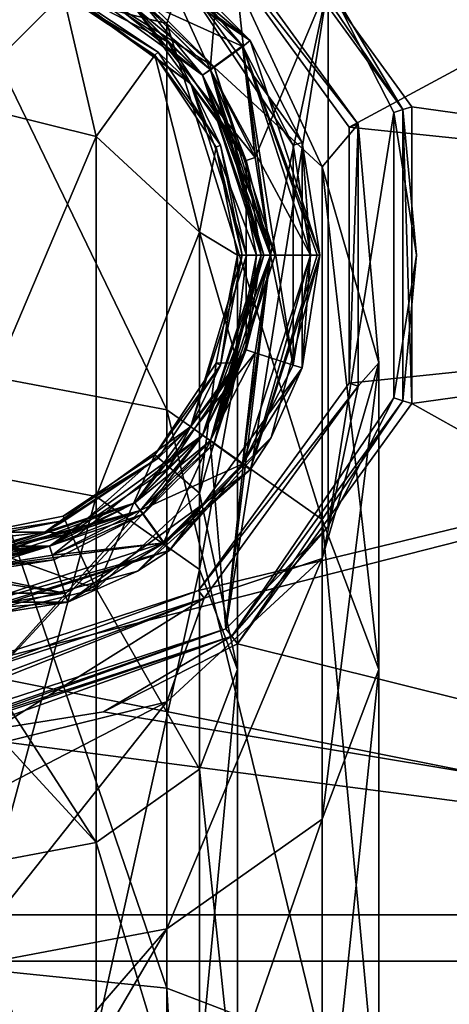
# Model space of a CAD drawing. Header units: millimetres. Extents: x -155 to 35, y -46 to 35.
# Tile 7 of 107: x -118.62 to -109.51, y -15.91 to 5. Entities that reach past the tile are written whole.
import ezdxf

# ---------------------------------------------------------------- set-up
doc = ezdxf.new("R2010")
doc.units = ezdxf.units.MM
doc.header["$LTSCALE"] = 65.185185
for name, color, linetype in [('100', 7, 'CONTINUOUS'), ('101', 7, 'CONTINUOUS'), ('104', 7, 'CONTINUOUS'), ('106', 7, 'CONTINUOUS'), ('108', 7, 'CONTINUOUS'), ('110', 7, 'CONTINUOUS'), ('119', 7, 'CONTINUOUS'), ('120', 7, 'CONTINUOUS'), ('121', 7, 'CONTINUOUS'), ('122', 7, 'CONTINUOUS'), ('123', 7, 'CONTINUOUS'), ('44', 7, 'CONTINUOUS'), ('46', 7, 'CONTINUOUS'), ('49', 7, 'CONTINUOUS'), ('50', 7, 'CONTINUOUS'), ('52', 7, 'CONTINUOUS'), ('54', 7, 'CONTINUOUS'), ('55', 7, 'CONTINUOUS'), ('56', 7, 'CONTINUOUS'), ('57', 7, 'CONTINUOUS'), ('58', 7, 'CONTINUOUS'), ('59', 7, 'CONTINUOUS'), ('60', 7, 'CONTINUOUS'), ('61', 7, 'CONTINUOUS'), ('79', 7, 'CONTINUOUS'), ('80', 7, 'CONTINUOUS'), ('81', 7, 'CONTINUOUS'), ('82', 7, 'CONTINUOUS'), ('83', 7, 'CONTINUOUS'), ('84', 7, 'CONTINUOUS'), ('86', 7, 'CONTINUOUS'), ('88', 7, 'CONTINUOUS'), ('89', 7, 'CONTINUOUS'), ('90', 7, 'CONTINUOUS'), ('91', 7, 'CONTINUOUS'), ('92', 7, 'CONTINUOUS'), ('98', 7, 'CONTINUOUS'), ('99', 7, 'CONTINUOUS')]:
    doc.layers.add(name, color=color, linetype=linetype)

msp = doc.modelspace()

# ---------------------------------------------------------------- linework, layer by layer
at = {"layer": '100', "linetype": 'CONTINUOUS'}
for points in [[(-113.5, 0, -0.2), (-114.741, -3.821, -0.2), (-113.441, 0, -0.059), (-113.5, 0, -0.2)], [(-114.741, -3.821, -0.2), (-113.3, 0), (-113.441, 0, -0.059), (-114.741, -3.821, -0.2)], [(-113.3, 0), (-114.741, -3.821, -0.2), (-114.576, -3.933), (-113.3, 0)], [(-114.741, -3.821, -0.2), (-117.991, -6.182, -0.2), (-116.059, -5.418), (-114.741, -3.821, -0.2)], [(-114.576, -3.933), (-114.741, -3.821, -0.2), (-116.059, -5.418), (-114.576, -3.933)], [(-116.059, -5.418), (-117.991, -6.182, -0.2), (-117.928, -6.371), (-116.059, -5.418)], [(-117.991, -6.182, -0.2), (-122.009, -6.182, -0.2), (-120, -6.7), (-117.991, -6.182, -0.2)], [(-117.928, -6.371), (-117.991, -6.182, -0.2), (-120, -6.7), (-117.928, -6.371)]]:
    msp.add_3dface(points, dxfattribs=at)
at = {"layer": '101', "linetype": 'CONTINUOUS'}
for points in [[(-114.003, 8.251, -2), (-110.489, 3.09, -2.2), (-114.122, 8.09, -2.2), (-114.003, 8.251, -2)], [(-114.003, 8.251, -2), (-110.299, 3.151, -2), (-110.489, 3.09, -2.2), (-114.003, 8.251, -2)], [(-110.299, 3.151, -2), (-110.299, -3.151, -2), (-110.489, 3.09, -2.2), (-110.299, 3.151, -2)], [(-110.299, -3.151, -2), (-110.489, -3.09, -2.2), (-110.489, 3.09, -2.2), (-110.299, -3.151, -2)], [(-114.003, -8.251, -2), (-114.122, -8.09, -2.2), (-110.489, -3.09, -2.2), (-114.003, -8.251, -2)], [(-110.299, -3.151, -2), (-114.003, -8.251, -2), (-110.489, -3.09, -2.2), (-110.299, -3.151, -2)], [(-116.845, -9.7, -2), (-120, -10.2, -2), (-114.122, -8.09, -2.2), (-116.845, -9.7, -2)], [(-114.122, -8.09, -2.2), (-120, -10.2, -2), (-120, -10.059, -2.059), (-114.122, -8.09, -2.2)], [(-120, -10, -2.2), (-114.122, -8.09, -2.2), (-120, -10.059, -2.059), (-120, -10, -2.2)], [(-114.003, -8.251, -2), (-116.845, -9.7, -2), (-114.122, -8.09, -2.2), (-114.003, -8.251, -2)]]:
    msp.add_3dface(points, dxfattribs=at)
at = {"layer": '104', "linetype": 'CONTINUOUS'}
for points in [[(-115.568, 6.112, -4.25), (-113.894, 4.441, -4.25), (-115.445, 6.27, -4.05), (-115.568, 6.112, -4.25)], [(-113.894, 4.441, -4.25), (-112.82, 2.335, -4.25), (-115.445, 6.27, -4.05), (-113.894, 4.441, -4.25)], [(-112.82, 2.335, -4.25), (-112.629, 2.395, -4.05), (-115.445, 6.27, -4.05), (-112.82, 2.335, -4.25)], [(-112.82, 2.335, -4.25), (-112.45, 0, -4.25), (-112.629, 2.395, -4.05), (-112.82, 2.335, -4.25)], [(-112.45, 0, -4.25), (-112.629, -2.395, -4.05), (-112.629, 2.395, -4.05), (-112.45, 0, -4.25)], [(-112.45, 0, -4.25), (-112.82, -2.335, -4.25), (-112.629, -2.395, -4.05), (-112.45, 0, -4.25)], [(-113.894, -4.441, -4.25), (-115.445, -6.27, -4.05), (-112.629, -2.395, -4.05), (-113.894, -4.441, -4.25)], [(-112.82, -2.335, -4.25), (-113.894, -4.441, -4.25), (-112.629, -2.395, -4.05), (-112.82, -2.335, -4.25)], [(-113.894, -4.441, -4.25), (-115.568, -6.112, -4.25), (-115.445, -6.27, -4.05), (-113.894, -4.441, -4.25)], [(-115.568, -6.112, -4.25), (-120, -7.55, -4.25), (-115.445, -6.27, -4.05), (-115.568, -6.112, -4.25)], [(-115.445, -6.27, -4.05), (-120, -7.55, -4.25), (-120, -7.691, -4.191), (-115.445, -6.27, -4.05)], [(-120, -7.75, -4.05), (-115.445, -6.27, -4.05), (-120, -7.691, -4.191), (-120, -7.75, -4.05)]]:
    msp.add_3dface(points, dxfattribs=at)
at = {"layer": '106', "linetype": 'CONTINUOUS'}
for points in [[(-114.582, 3.941, -4.25), (-116.067, 5.424, -4.25), (-116.179, 5.259, -4.45), (-114.582, 3.941, -4.25)], [(-114.582, 3.941, -4.25), (-116.179, 5.259, -4.45), (-113.818, 2.009, -4.45), (-114.582, 3.941, -4.25)], [(-113.629, 2.072, -4.25), (-114.582, 3.941, -4.25), (-113.818, 2.009, -4.45), (-113.629, 2.072, -4.25)], [(-113.3, 0, -4.25), (-113.629, 2.072, -4.25), (-113.818, 2.009, -4.45), (-113.3, 0, -4.25)], [(-113.3, 0, -4.25), (-113.818, 2.009, -4.45), (-113.818, -2.009, -4.45), (-113.3, 0, -4.25)], [(-113.629, -2.072, -4.25), (-113.3, 0, -4.25), (-113.818, -2.009, -4.45), (-113.629, -2.072, -4.25)], [(-113.629, -2.072, -4.25), (-113.818, -2.009, -4.45), (-116.179, -5.259, -4.45), (-113.629, -2.072, -4.25)], [(-114.582, -3.941, -4.25), (-113.629, -2.072, -4.25), (-116.179, -5.259, -4.45), (-114.582, -3.941, -4.25)], [(-116.067, -5.424, -4.25), (-114.582, -3.941, -4.25), (-116.179, -5.259, -4.45), (-116.067, -5.424, -4.25)], [(-120, -6.5, -4.45), (-116.067, -5.424, -4.25), (-116.179, -5.259, -4.45), (-120, -6.5, -4.45)], [(-116.067, -5.424, -4.25), (-120, -6.5, -4.45), (-120, -6.559, -4.309), (-116.067, -5.424, -4.25)], [(-120, -6.7, -4.25), (-116.067, -5.424, -4.25), (-120, -6.559, -4.309), (-120, -6.7, -4.25)]]:
    msp.add_3dface(points, dxfattribs=at)
at = {"layer": '108', "linetype": 'CONTINUOUS'}
for points in [[(-116.067, 5.424, -6), (-114.582, 3.941, -6), (-116.179, 5.259, -5.8), (-116.067, 5.424, -6)], [(-114.582, 3.941, -6), (-113.629, 2.072, -6), (-116.179, 5.259, -5.8), (-114.582, 3.941, -6)], [(-113.629, 2.072, -6), (-113.818, 2.009, -5.8), (-116.179, 5.259, -5.8), (-113.629, 2.072, -6)], [(-113.629, 2.072, -6), (-113.3, 0, -6), (-113.818, 2.009, -5.8), (-113.629, 2.072, -6)], [(-113.3, 0, -6), (-113.818, -2.009, -5.8), (-113.818, 2.009, -5.8), (-113.3, 0, -6)], [(-113.3, 0, -6), (-113.629, -2.072, -6), (-113.818, -2.009, -5.8), (-113.3, 0, -6)], [(-114.582, -3.941, -6), (-116.179, -5.259, -5.8), (-113.818, -2.009, -5.8), (-114.582, -3.941, -6)], [(-113.629, -2.072, -6), (-114.582, -3.941, -6), (-113.818, -2.009, -5.8), (-113.629, -2.072, -6)], [(-114.582, -3.941, -6), (-116.067, -5.424, -6), (-116.179, -5.259, -5.8), (-114.582, -3.941, -6)], [(-116.067, -5.424, -6), (-120, -6.7, -6), (-116.179, -5.259, -5.8), (-116.067, -5.424, -6)], [(-116.179, -5.259, -5.8), (-120, -6.7, -6), (-120, -6.559, -5.941), (-116.179, -5.259, -5.8)], [(-120, -6.5, -5.8), (-116.179, -5.259, -5.8), (-120, -6.559, -5.941), (-120, -6.5, -5.8)]]:
    msp.add_3dface(points, dxfattribs=at)
at = {"layer": '110', "linetype": 'CONTINUOUS'}
for points in [[(-112.074, 5.764, -6), (-114.122, 8.09, -5.8), (-110.489, 3.09, -5.8), (-112.074, 5.764, -6)], [(-110.68, 3.031, -6), (-112.074, 5.764, -6), (-110.489, 3.09, -5.8), (-110.68, 3.031, -6)], [(-110.2, 0, -6), (-110.68, 3.031, -6), (-110.489, 3.09, -5.8), (-110.2, 0, -6)], [(-110.2, 0, -6), (-110.489, 3.09, -5.8), (-110.489, -3.09, -5.8), (-110.2, 0, -6)], [(-110.68, -3.031, -6), (-110.2, 0, -6), (-110.489, -3.09, -5.8), (-110.68, -3.031, -6)], [(-112.074, -5.764, -6), (-110.68, -3.031, -6), (-114.122, -8.09, -5.8), (-112.074, -5.764, -6)], [(-110.68, -3.031, -6), (-110.489, -3.09, -5.8), (-114.122, -8.09, -5.8), (-110.68, -3.031, -6)], [(-114.246, -7.933, -6), (-112.074, -5.764, -6), (-114.122, -8.09, -5.8), (-114.246, -7.933, -6)], [(-120, -10, -5.8), (-114.246, -7.933, -6), (-114.122, -8.09, -5.8), (-120, -10, -5.8)], [(-114.246, -7.933, -6), (-120, -10, -5.8), (-120, -9.941, -5.941), (-114.246, -7.933, -6)], [(-120, -9.8, -6), (-114.246, -7.933, -6), (-120, -9.941, -5.941), (-120, -9.8, -6)]]:
    msp.add_3dface(points, dxfattribs=at)
at = {"layer": '119', "linetype": 'CONTINUOUS'}
for points in [[(-114.741, 3.821, -1.55), (-117.991, 6.182, -1.55), (-116.059, 5.418, -1.75), (-114.741, 3.821, -1.55)], [(-114.741, 3.821, -1.55), (-116.059, 5.418, -1.75), (-114.576, 3.933, -1.75), (-114.741, 3.821, -1.55)], [(-113.3, 0, -1.75), (-114.741, 3.821, -1.55), (-114.576, 3.933, -1.75), (-113.3, 0, -1.75)], [(-113.5, 0, -1.55), (-114.741, 3.821, -1.55), (-113.441, 0, -1.691), (-113.5, 0, -1.55)], [(-114.741, 3.821, -1.55), (-113.3, 0, -1.75), (-113.441, 0, -1.691), (-114.741, 3.821, -1.55)]]:
    msp.add_3dface(points, dxfattribs=at)
at = {"layer": '120', "linetype": 'CONTINUOUS'}
for points in [[(-114.741, -3.821, -1.55), (-113.5, 0, -1.55), (-114.576, -3.933, -1.75), (-114.741, -3.821, -1.55)], [(-114.576, -3.933, -1.75), (-113.5, 0, -1.55), (-113.441, 0, -1.691), (-114.576, -3.933, -1.75)], [(-113.3, 0, -1.75), (-114.576, -3.933, -1.75), (-113.441, 0, -1.691), (-113.3, 0, -1.75)], [(-117.991, -6.182, -1.55), (-114.741, -3.821, -1.55), (-117.928, -6.371, -1.75), (-117.991, -6.182, -1.55)], [(-114.741, -3.821, -1.55), (-116.059, -5.418, -1.75), (-117.928, -6.371, -1.75), (-114.741, -3.821, -1.55)], [(-114.741, -3.821, -1.55), (-114.576, -3.933, -1.75), (-116.059, -5.418, -1.75), (-114.741, -3.821, -1.55)], [(-122.009, -6.182, -1.55), (-117.991, -6.182, -1.55), (-120, -6.7, -1.75), (-122.009, -6.182, -1.55)], [(-117.991, -6.182, -1.55), (-117.928, -6.371, -1.75), (-120, -6.7, -1.75), (-117.991, -6.182, -1.55)]]:
    msp.add_3dface(points, dxfattribs=at)
at = {"layer": '121', "linetype": 'CONTINUOUS'}
for points in [[(-117.605, 7.371, -1.95), (-113.73, 4.555, -1.95), (-117.665, 7.18, -1.75), (-117.605, 7.371, -1.95)], [(-113.73, 4.555, -1.95), (-115.559, 6.106, -1.75), (-117.665, 7.18, -1.75), (-113.73, 4.555, -1.95)], [(-113.73, 4.555, -1.95), (-113.888, 4.432, -1.75), (-115.559, 6.106, -1.75), (-113.73, 4.555, -1.95)], [(-113.73, 4.555, -1.95), (-112.25, 0, -1.95), (-113.888, 4.432, -1.75), (-113.73, 4.555, -1.95)], [(-113.888, 4.432, -1.75), (-112.25, 0, -1.95), (-112.309, 0, -1.809), (-113.888, 4.432, -1.75)], [(-112.45, 0, -1.75), (-113.888, 4.432, -1.75), (-112.309, 0, -1.809), (-112.45, 0, -1.75)]]:
    msp.add_3dface(points, dxfattribs=at)
at = {"layer": '122', "linetype": 'CONTINUOUS'}
for points in [[(-113.73, -4.555, -1.95), (-113.888, -4.432, -1.75), (-112.45, 0, -1.75), (-113.73, -4.555, -1.95)], [(-112.25, 0, -1.95), (-113.73, -4.555, -1.95), (-112.309, 0, -1.809), (-112.25, 0, -1.95)], [(-113.73, -4.555, -1.95), (-112.45, 0, -1.75), (-112.309, 0, -1.809), (-113.73, -4.555, -1.95)], [(-113.73, -4.555, -1.95), (-117.605, -7.371, -1.95), (-115.559, -6.106, -1.75), (-113.73, -4.555, -1.95)], [(-113.73, -4.555, -1.95), (-115.559, -6.106, -1.75), (-113.888, -4.432, -1.75), (-113.73, -4.555, -1.95)], [(-117.605, -7.371, -1.95), (-117.665, -7.18, -1.75), (-115.559, -6.106, -1.75), (-117.605, -7.371, -1.95)], [(-117.605, -7.371, -1.95), (-120, -7.55, -1.75), (-117.665, -7.18, -1.75), (-117.605, -7.371, -1.95)], [(-117.605, -7.371, -1.95), (-122.395, -7.371, -1.95), (-120, -7.55, -1.75), (-117.605, -7.371, -1.95)]]:
    msp.add_3dface(points, dxfattribs=at)
at = {"layer": '123', "linetype": 'CONTINUOUS'}
for points in [[(-114.499, 3.997), (-116.003, 5.501), (-116.059, 5.418), (-114.499, 3.997)], [(-114.499, 3.997), (-116.059, 5.418), (-114.576, 3.933), (-114.499, 3.997)], [(-114.499, 3.997), (-114.576, 3.933), (-113.3, 0), (-114.499, 3.997)], [(-113.2, 0), (-114.499, 3.997), (-113.3, 0), (-113.2, 0)], [(-114.499, -3.997), (-113.2, 0), (-114.576, -3.933), (-114.499, -3.997)], [(-113.2, 0), (-113.3, 0), (-114.576, -3.933), (-113.2, 0)], [(-114.499, -3.997), (-114.576, -3.933), (-116.059, -5.418), (-114.499, -3.997)], [(-116.003, -5.501), (-114.499, -3.997), (-116.059, -5.418), (-116.003, -5.501)], [(-116.003, -5.501), (-116.059, -5.418), (-117.928, -6.371), (-116.003, -5.501)], [(-117.899, -6.467), (-116.003, -5.501), (-117.928, -6.371), (-117.899, -6.467)], [(-117.899, -6.467), (-117.928, -6.371), (-120, -6.7), (-117.899, -6.467)], [(-120, -6.8), (-117.899, -6.467), (-120, -6.7), (-120, -6.8)]]:
    msp.add_3dface(points, dxfattribs=at)
at = {"layer": '44', "color": 7, "linetype": 'CONTINUOUS', "true_color": 0xe0f2ff}
for points in [[(-114.71, 7.281, 115), (-111.44, 2.781, 115), (-114.71, 7.281, 0.2), (-114.71, 7.281, 115)], [(-114.71, 7.281, 0.2), (-111.44, 2.781, 115), (-111.44, 2.781, 0.2), (-114.71, 7.281, 0.2)], [(-111.44, 2.781, 0.2), (-111.44, -2.781, 115), (-111.441, -2.782, 0.2), (-111.44, 2.781, 0.2)], [(-111.44, 2.781, 115), (-111.44, -2.781, 115), (-111.44, 2.781, 0.2), (-111.44, 2.781, 115)], [(-111.441, -2.782, 0.2), (-114.71, -7.281, 115), (-114.711, -7.282, 0.2), (-111.441, -2.782, 0.2)], [(-111.44, -2.781, 115), (-114.71, -7.281, 115), (-111.441, -2.782, 0.2), (-111.44, -2.781, 115)], [(-114.71, -7.281, 115), (-120, -9, 115), (-114.711, -7.282, 0.2), (-114.71, -7.281, 115)], [(-120, -9, 6.85), (-120, -9, 0.2), (-114.711, -7.282, 0.2), (-120, -9, 6.85)], [(-120, -9, 6.85), (-114.711, -7.282, 0.2), (-119.187, -8.963, 7.187), (-120, -9, 6.85)], [(-114.711, -7.282, 0.2), (-120, -9, 115), (-118.85, -8.926, 8), (-114.711, -7.282, 0.2)], [(-119.187, -8.963, 7.187), (-114.711, -7.282, 0.2), (-118.85, -8.926, 8), (-119.187, -8.963, 7.187)]]:
    msp.add_3dface(points, dxfattribs=at)
at = {"layer": '46', "color": 7, "linetype": 'CONTINUOUS', "true_color": 0xe0f2ff}
for points in [[(-114.71, 7.281, 115), (-120, 9, 115), (-115.5, 4.917, 129.463), (-114.71, 7.281, 115)], [(-120, 9, 115), (-120, 6.031, 129.925), (-115.5, 4.917, 129.463), (-120, 9, 115)], [(-112.206, 1.874, 128.203), (-114.71, 7.281, 115), (-115.5, 4.917, 129.463), (-112.206, 1.874, 128.203)], [(-111.44, 2.781, 115), (-114.71, 7.281, 115), (-112.206, 1.874, 128.203), (-111.44, 2.781, 115)], [(-120, 6.031, 129.925), (-120, -2.434, 142.588), (-115.5, -3.286, 141.735), (-120, 6.031, 129.925)], [(-115.5, 4.917, 129.463), (-120, 6.031, 129.925), (-115.5, -3.286, 141.735), (-115.5, 4.917, 129.463)], [(-112.206, 1.874, 128.203), (-115.5, 4.917, 129.463), (-112.206, -5.614, 139.405), (-112.206, 1.874, 128.203)], [(-112.206, -5.614, 139.405), (-115.5, 4.917, 129.463), (-115.5, -3.286, 141.735), (-112.206, -5.614, 139.405)], [(-111, -2.284, 126.481), (-111.44, 2.781, 115), (-112.206, 1.874, 128.203), (-111, -2.284, 126.481)], [(-111.44, -2.781, 115), (-111.44, 2.781, 115), (-111, -2.284, 126.481), (-111.44, -2.781, 115)], [(-111, -2.284, 126.481), (-112.206, 1.874, 128.203), (-111, -8.795, 136.222), (-111, -2.284, 126.481)], [(-111, -8.795, 136.222), (-112.206, 1.874, 128.203), (-112.206, -5.614, 139.405), (-111, -8.795, 136.222)], [(-112.206, -6.441, 124.758), (-111.44, -2.781, 115), (-111, -2.284, 126.481), (-112.206, -6.441, 124.758)], [(-112.206, -6.441, 124.758), (-111, -2.284, 126.481), (-112.206, -11.976, 133.038), (-112.206, -6.441, 124.758)], [(-112.206, -11.976, 133.038), (-111, -2.284, 126.481), (-111, -8.795, 136.222), (-112.206, -11.976, 133.038)], [(-120, -2.434, 142.588), (-120, -15.104, 151.043), (-115.5, -15.564, 149.929), (-120, -2.434, 142.588)], [(-115.5, -3.286, 141.735), (-120, -2.434, 142.588), (-115.5, -15.564, 149.929), (-115.5, -3.286, 141.735)], [(-114.71, -7.281, 115), (-111.44, -2.781, 115), (-112.206, -6.441, 124.758), (-114.71, -7.281, 115)], [(-112.206, -5.614, 139.405), (-115.5, -3.286, 141.735), (-112.206, -16.822, 146.884), (-112.206, -5.614, 139.405)], [(-112.206, -16.822, 146.884), (-115.5, -3.286, 141.735), (-115.5, -15.564, 149.929), (-112.206, -16.822, 146.884)], [(-111, -8.795, 136.222), (-112.206, -5.614, 139.405), (-111, -18.541, 142.725), (-111, -8.795, 136.222)], [(-111, -18.541, 142.725), (-112.206, -5.614, 139.405), (-112.206, -16.822, 146.884), (-111, -18.541, 142.725)], [(-115.5, -9.485, 123.498), (-114.71, -7.281, 115), (-112.206, -6.441, 124.758), (-115.5, -9.485, 123.498)], [(-115.5, -9.485, 123.498), (-112.206, -6.441, 124.758), (-115.5, -14.304, 130.708), (-115.5, -9.485, 123.498)], [(-115.5, -14.304, 130.708), (-112.206, -6.441, 124.758), (-112.206, -11.976, 133.038), (-115.5, -14.304, 130.708)], [(-120, -9, 115), (-114.71, -7.281, 115), (-120, -10.599, 123.036), (-120, -9, 115)], [(-120, -10.599, 123.036), (-114.71, -7.281, 115), (-115.5, -9.485, 123.498), (-120, -10.599, 123.036)], [(-112.206, -11.976, 133.038), (-111, -8.795, 136.222), (-112.206, -20.26, 138.567), (-112.206, -11.976, 133.038)], [(-112.206, -20.26, 138.567), (-111, -8.795, 136.222), (-111, -18.541, 142.725), (-112.206, -20.26, 138.567)], [(-120, -11.813, 125.5), (-120, -10.599, 123.036), (-115.5, -9.485, 123.498), (-120, -11.813, 125.5)], [(-120, -15.157, 129.855), (-120, -11.813, 125.5), (-115.5, -9.485, 123.498), (-120, -15.157, 129.855)], [(-120, -15.157, 129.855), (-115.5, -9.485, 123.498), (-115.5, -14.304, 130.708), (-120, -15.157, 129.855)], [(-115.5, -14.304, 130.708), (-112.206, -11.976, 133.038), (-115.5, -21.518, 135.522), (-115.5, -14.304, 130.708)], [(-115.5, -21.518, 135.522), (-112.206, -11.976, 133.038), (-112.206, -20.26, 138.567), (-115.5, -21.518, 135.522)], [(-120, -19.5, 133.187), (-120, -15.157, 129.855), (-115.5, -14.304, 130.708), (-120, -19.5, 133.187)], [(-120, -21.979, 134.408), (-120, -19.5, 133.187), (-115.5, -14.304, 130.708), (-120, -21.979, 134.408)], [(-120, -21.979, 134.408), (-115.5, -14.304, 130.708), (-115.5, -21.518, 135.522), (-120, -21.979, 134.408)], [(-120, -15.104, 151.043), (-120, -30, 154), (-114.71, -30, 152.281), (-120, -15.104, 151.043)], [(-115.5, -15.564, 149.929), (-120, -15.104, 151.043), (-114.71, -30, 152.281), (-115.5, -15.564, 149.929)], [(-112.206, -16.822, 146.884), (-115.5, -15.564, 149.929), (-114.71, -30, 152.281), (-112.206, -16.822, 146.884)]]:
    msp.add_3dface(points, dxfattribs=at)
at = {"layer": '49', "color": 7, "linetype": 'CONTINUOUS', "true_color": 0xe0f2ff}
for points in [[(-114.71, 7.281, 0.2), (-111.44, 2.781, 0.2), (-114.828, 7.119), (-114.71, 7.281, 0.2)], [(-114.828, 7.119), (-111.44, 2.781, 0.2), (-111.631, 2.719), (-114.828, 7.119)], [(-111.44, 2.781, 0.2), (-111.441, -2.782, 0.2), (-111.631, -2.719), (-111.44, 2.781, 0.2)], [(-111.631, 2.719), (-111.44, 2.781, 0.2), (-111.631, -2.719), (-111.631, 2.719)], [(-111.631, -2.719), (-111.441, -2.782, 0.2), (-114.828, -7.119), (-111.631, -2.719)], [(-111.441, -2.782, 0.2), (-114.711, -7.282, 0.2), (-114.828, -7.119), (-111.441, -2.782, 0.2)], [(-114.711, -7.282, 0.2), (-120, -9, 0.2), (-114.828, -7.119), (-114.711, -7.282, 0.2)], [(-120, -9, 0.2), (-120, -8.8), (-114.828, -7.119), (-120, -9, 0.2)]]:
    msp.add_3dface(points, dxfattribs=at)
at = {"layer": '50', "color": 7, "linetype": 'CONTINUOUS', "true_color": 0xe0f2ff}
for points in [[(-117.704, 5.543, 87), (-115.757, 4.243, 87), (-117.704, 5.543, 115), (-117.704, 5.543, 87)], [(-117.704, 5.543, 115), (-115.757, 4.243, 87), (-115.757, 4.243, 115), (-117.704, 5.543, 115)], [(-115.757, 4.243, 87), (-114.457, 2.296, 87), (-115.757, 4.243, 115), (-115.757, 4.243, 87)], [(-115.757, 4.243, 115), (-114.457, 2.296, 87), (-114.457, 2.296, 115), (-115.757, 4.243, 115)], [(-114.457, 2.296, 87), (-114, 0, 87), (-114.457, 2.296, 115), (-114.457, 2.296, 87)], [(-114.457, 2.296, 115), (-114, 0, 87), (-114, 0, 115), (-114.457, 2.296, 115)], [(-114, 0, 87), (-114.457, -2.296, 87), (-114, 0, 115), (-114, 0, 87)], [(-114, 0, 115), (-114.457, -2.296, 87), (-114.457, -2.296, 115), (-114, 0, 115)], [(-114.457, -2.296, 87), (-115.757, -4.243, 87), (-114.457, -2.296, 115), (-114.457, -2.296, 87)], [(-114.457, -2.296, 115), (-115.757, -4.243, 87), (-115.757, -4.243, 115), (-114.457, -2.296, 115)], [(-115.757, -4.243, 87), (-117.704, -5.543, 87), (-115.757, -4.243, 115), (-115.757, -4.243, 87)], [(-115.757, -4.243, 115), (-117.704, -5.543, 87), (-117.704, -5.543, 115), (-115.757, -4.243, 115)], [(-117.704, -5.543, 87), (-120, -6, 87), (-117.704, -5.543, 115), (-117.704, -5.543, 87)], [(-117.704, -5.543, 115), (-120, -6, 87), (-120, -6, 115), (-117.704, -5.543, 115)]]:
    msp.add_3dface(points, dxfattribs=at)
at = {"layer": '52', "color": 7, "linetype": 'CONTINUOUS', "true_color": 0xe0f2ff}
for points in [[(-120, 6, 115), (-117.704, 5.543, 115), (-120, 3.26, 128.777), (-120, 6, 115)], [(-120, 3.26, 128.777), (-117.704, 5.543, 115), (-117, 2.517, 128.469), (-120, 3.26, 128.777)], [(-117.704, 5.543, 115), (-115.757, 4.243, 115), (-117, 2.517, 128.469), (-117.704, 5.543, 115)], [(-117, 2.517, 128.469), (-115.757, 4.243, 115), (-114.804, 0.488, 127.629), (-117, 2.517, 128.469)], [(-115.757, 4.243, 115), (-114.457, 2.296, 115), (-114.804, 0.488, 127.629), (-115.757, 4.243, 115)], [(-120, 3.26, 128.777), (-117, 2.517, 128.469), (-120, -4.554, 140.466), (-120, 3.26, 128.777)], [(-120, -4.554, 140.466), (-117, 2.517, 128.469), (-117, -5.122, 139.897), (-120, -4.554, 140.466)], [(-117, 2.517, 128.469), (-114.804, 0.488, 127.629), (-117, -5.122, 139.897), (-117, 2.517, 128.469)], [(-114.457, 2.296, 115), (-114, 0, 115), (-114.804, 0.488, 127.629), (-114.457, 2.296, 115)], [(-117, -5.122, 139.897), (-114.804, 0.488, 127.629), (-114.804, -6.675, 138.344), (-117, -5.122, 139.897)], [(-114.804, 0.488, 127.629), (-114, 0, 115), (-114, -2.284, 126.481), (-114.804, 0.488, 127.629)], [(-114.804, 0.488, 127.629), (-114, -2.284, 126.481), (-114.804, -6.675, 138.344), (-114.804, 0.488, 127.629)], [(-114, 0, 115), (-114.457, -2.296, 115), (-114, -2.284, 126.481), (-114, 0, 115)], [(-114.457, -2.296, 115), (-115.757, -4.243, 115), (-114.804, -5.055, 125.332), (-114.457, -2.296, 115)], [(-114, -2.284, 126.481), (-114.457, -2.296, 115), (-114.804, -5.055, 125.332), (-114, -2.284, 126.481)], [(-114, -2.284, 126.481), (-114.804, -5.055, 125.332), (-114, -8.795, 136.222), (-114, -2.284, 126.481)], [(-114.804, -6.675, 138.344), (-114, -2.284, 126.481), (-114, -8.795, 136.222), (-114.804, -6.675, 138.344)], [(-115.757, -4.243, 115), (-117.704, -5.543, 115), (-117, -7.084, 124.492), (-115.757, -4.243, 115)], [(-114.804, -5.055, 125.332), (-115.757, -4.243, 115), (-117, -7.084, 124.492), (-114.804, -5.055, 125.332)], [(-120, -4.554, 140.466), (-117, -5.122, 139.897), (-120, -16.25, 148.27), (-120, -4.554, 140.466)], [(-120, -16.25, 148.27), (-117, -5.122, 139.897), (-117, -16.557, 147.528), (-120, -16.25, 148.27)], [(-114.804, -5.055, 125.332), (-117, -7.084, 124.492), (-114.804, -10.916, 134.099), (-114.804, -5.055, 125.332)], [(-117, -5.122, 139.897), (-114.804, -6.675, 138.344), (-117, -16.557, 147.528), (-117, -5.122, 139.897)], [(-114, -8.795, 136.222), (-114.804, -5.055, 125.332), (-114.804, -10.916, 134.099), (-114, -8.795, 136.222)], [(-117.704, -5.543, 115), (-120, -6, 115), (-117, -7.084, 124.492), (-117.704, -5.543, 115)], [(-117, -7.084, 124.492), (-120, -6, 115), (-120, -7.827, 124.184), (-117, -7.084, 124.492)], [(-117, -16.557, 147.528), (-114.804, -6.675, 138.344), (-114.804, -17.395, 145.498), (-117, -16.557, 147.528)], [(-114.804, -6.675, 138.344), (-114, -8.795, 136.222), (-114.804, -17.395, 145.498), (-114.804, -6.675, 138.344)], [(-117, -7.084, 124.492), (-120, -7.827, 124.184), (-117, -12.468, 132.546), (-117, -7.084, 124.492)], [(-114.804, -10.916, 134.099), (-117, -7.084, 124.492), (-117, -12.468, 132.546), (-114.804, -10.916, 134.099)], [(-117, -12.468, 132.546), (-120, -7.827, 124.184), (-120, -9.215, 127), (-117, -12.468, 132.546)], [(-114, -8.795, 136.222), (-114.804, -10.916, 134.099), (-114, -18.541, 142.725), (-114, -8.795, 136.222)], [(-114.804, -17.395, 145.498), (-114, -8.795, 136.222), (-114, -18.541, 142.725), (-114.804, -17.395, 145.498)], [(-120, -13.036, 131.977), (-117, -12.468, 132.546), (-120, -9.215, 127), (-120, -13.036, 131.977)], [(-114.804, -10.916, 134.099), (-117, -12.468, 132.546), (-114.804, -19.687, 139.953), (-114.804, -10.916, 134.099)], [(-114, -18.541, 142.725), (-114.804, -10.916, 134.099), (-114.804, -19.687, 139.953), (-114, -18.541, 142.725)], [(-117, -12.468, 132.546), (-120, -13.036, 131.977), (-117, -20.526, 137.923), (-117, -12.468, 132.546)], [(-114.804, -19.687, 139.953), (-117, -12.468, 132.546), (-117, -20.526, 137.923), (-114.804, -19.687, 139.953)], [(-117, -20.526, 137.923), (-120, -13.036, 131.977), (-120, -18, 135.785), (-117, -20.526, 137.923)]]:
    msp.add_3dface(points, dxfattribs=at)
at = {"layer": '54', "color": 7, "linetype": 'CONTINUOUS', "true_color": 0xe0f2ff}
for points in [[(-115.687, 4.313, 87), (-117.704, 5.543, 87), (-117.666, 5.636, 87), (-115.687, 4.313, 87)], [(-115.757, 4.243, 87), (-117.704, 5.543, 87), (-115.687, 4.313, 87), (-115.757, 4.243, 87)], [(-114.364, 2.334, 87), (-115.757, 4.243, 87), (-115.687, 4.313, 87), (-114.364, 2.334, 87)], [(-114.457, 2.296, 87), (-115.757, 4.243, 87), (-114.364, 2.334, 87), (-114.457, 2.296, 87)], [(-113.9, 0, 87), (-114.457, 2.296, 87), (-114.364, 2.334, 87), (-113.9, 0, 87)], [(-114, 0, 87), (-114.457, 2.296, 87), (-113.9, 0, 87), (-114, 0, 87)], [(-114.457, -2.296, 87), (-114, 0, 87), (-114.364, -2.334, 87), (-114.457, -2.296, 87)], [(-114, 0, 87), (-113.9, 0, 87), (-114.364, -2.334, 87), (-114, 0, 87)], [(-115.757, -4.243, 87), (-114.457, -2.296, 87), (-114.364, -2.334, 87), (-115.757, -4.243, 87)], [(-115.687, -4.313, 87), (-115.757, -4.243, 87), (-114.364, -2.334, 87), (-115.687, -4.313, 87)], [(-117.704, -5.543, 87), (-115.757, -4.243, 87), (-115.687, -4.313, 87), (-117.704, -5.543, 87)], [(-117.666, -5.636, 87), (-117.704, -5.543, 87), (-115.687, -4.313, 87), (-117.666, -5.636, 87)], [(-120, -6, 87), (-117.704, -5.543, 87), (-117.666, -5.636, 87), (-120, -6, 87)], [(-120, -6.1, 87), (-120, -6, 87), (-117.666, -5.636, 87), (-120, -6.1, 87)]]:
    msp.add_3dface(points, dxfattribs=at)
at = {"layer": '55', "color": 7, "linetype": 'CONTINUOUS', "true_color": 0xe0f2ff}
for points in [[(-114.364, -2.334, 87), (-113.9, 0, 87), (-114.364, -2.334, 12.3), (-114.364, -2.334, 87)], [(-113.9, 0, 87), (-113.9, 0, 12.3), (-114.364, -2.334, 12.3), (-113.9, 0, 87)], [(-115.687, -4.313, 87), (-114.364, -2.334, 87), (-115.687, -4.313, 12.3), (-115.687, -4.313, 87)], [(-115.687, -4.313, 12.3), (-114.364, -2.334, 87), (-114.364, -2.334, 12.3), (-115.687, -4.313, 12.3)], [(-117.666, -5.636, 87), (-115.687, -4.313, 87), (-117.666, -5.636, 12.3), (-117.666, -5.636, 87)], [(-117.666, -5.636, 12.3), (-115.687, -4.313, 87), (-115.687, -4.313, 12.3), (-117.666, -5.636, 12.3)], [(-120, -6.1, 87), (-117.666, -5.636, 87), (-120, -6.1, 12.3), (-120, -6.1, 87)], [(-120, -6.1, 12.3), (-117.666, -5.636, 87), (-117.666, -5.636, 12.3), (-120, -6.1, 12.3)]]:
    msp.add_3dface(points, dxfattribs=at)
at = {"layer": '56', "color": 7, "linetype": 'CONTINUOUS', "true_color": 0xe0f2ff}
for points in [[(-115.687, 4.313, 87), (-117.666, 5.636, 87), (-115.687, 4.313, 12.3), (-115.687, 4.313, 87)], [(-115.687, 4.313, 12.3), (-117.666, 5.636, 87), (-117.666, 5.636, 12.3), (-115.687, 4.313, 12.3)], [(-114.364, 2.334, 87), (-115.687, 4.313, 87), (-114.364, 2.334, 12.3), (-114.364, 2.334, 87)], [(-114.364, 2.334, 12.3), (-115.687, 4.313, 87), (-115.687, 4.313, 12.3), (-114.364, 2.334, 12.3)], [(-113.9, 0, 87), (-114.364, 2.334, 87), (-113.9, 0, 12.3), (-113.9, 0, 87)], [(-113.9, 0, 12.3), (-114.364, 2.334, 87), (-114.364, 2.334, 12.3), (-113.9, 0, 12.3)]]:
    msp.add_3dface(points, dxfattribs=at)
at = {"layer": '57', "color": 7, "linetype": 'CONTINUOUS', "true_color": 0xe0f2ff}
for points in [[(-117.55, 5.913, 12), (-116.179, 5.259, 12), (-115.474, 4.525, 12), (-117.55, 5.913, 12)], [(-116.179, 5.259, 12), (-114.741, 3.821, 12), (-115.474, 4.525, 12), (-116.179, 5.259, 12)], [(-115.474, 4.525, 12), (-114.741, 3.821, 12), (-114.087, 2.448, 12), (-115.474, 4.525, 12)], [(-114.741, 3.821, 12), (-113.818, 2.009, 12), (-114.087, 2.448, 12), (-114.741, 3.821, 12)], [(-113.818, 2.009, 12), (-113.5, 0, 12), (-114.087, 2.448, 12), (-113.818, 2.009, 12)], [(-114.087, 2.448, 12), (-113.5, 0, 12), (-113.6, 0, 12), (-114.087, 2.448, 12)], [(-113.6, 0, 12), (-113.818, -2.009, 12), (-114.087, -2.448, 12), (-113.6, 0, 12)], [(-113.5, 0, 12), (-113.818, -2.009, 12), (-113.6, 0, 12), (-113.5, 0, 12)], [(-113.818, -2.009, 12), (-114.741, -3.821, 12), (-114.087, -2.448, 12), (-113.818, -2.009, 12)], [(-114.087, -2.448, 12), (-114.741, -3.821, 12), (-115.474, -4.525, 12), (-114.087, -2.448, 12)], [(-114.741, -3.821, 12), (-116.179, -5.259, 12), (-115.474, -4.525, 12), (-114.741, -3.821, 12)], [(-115.474, -4.525, 12), (-116.179, -5.259, 12), (-117.55, -5.913, 12), (-115.474, -4.525, 12)], [(-116.179, -5.259, 12), (-117.991, -6.182, 12), (-117.55, -5.913, 12), (-116.179, -5.259, 12)], [(-117.55, -5.913, 12), (-117.991, -6.182, 12), (-120, -6.4, 12), (-117.55, -5.913, 12)], [(-117.991, -6.182, 12), (-120, -6.5, 12), (-120, -6.4, 12), (-117.991, -6.182, 12)]]:
    msp.add_3dface(points, dxfattribs=at)
at = {"layer": '58', "color": 7, "linetype": 'CONTINUOUS', "true_color": 0xe0f2ff}
for points in [[(-113.818, -2.009, 12), (-113.5, 0, 12), (-114.741, -3.821, 0.3), (-113.818, -2.009, 12)], [(-114.741, -3.821, 0.3), (-113.5, 0, 12), (-113.5, 0, 0.3), (-114.741, -3.821, 0.3)], [(-114.741, -3.821, 12), (-113.818, -2.009, 12), (-114.741, -3.821, 0.3), (-114.741, -3.821, 12)], [(-117.991, -6.182, 0.3), (-116.179, -5.259, 12), (-114.741, -3.821, 0.3), (-117.991, -6.182, 0.3)], [(-116.179, -5.259, 12), (-114.741, -3.821, 12), (-114.741, -3.821, 0.3), (-116.179, -5.259, 12)], [(-117.991, -6.182, 12), (-116.179, -5.259, 12), (-117.991, -6.182, 0.3), (-117.991, -6.182, 12)], [(-117.991, -6.182, 0.3), (-122.009, -6.182, 0.3), (-119.003, -6.423, 7.426), (-117.991, -6.182, 0.3)], [(-120, -6.5, 12), (-117.991, -6.182, 12), (-119.426, -6.475, 8.997), (-120, -6.5, 12)], [(-119.426, -6.475, 8.997), (-117.991, -6.182, 12), (-119.003, -6.423, 8.574), (-119.426, -6.475, 8.997)], [(-117.991, -6.182, 12), (-118.85, -6.397, 8), (-119.003, -6.423, 8.574), (-117.991, -6.182, 12)], [(-118.85, -6.397, 8), (-117.991, -6.182, 0.3), (-119.003, -6.423, 7.426), (-118.85, -6.397, 8)], [(-117.991, -6.182, 12), (-117.991, -6.182, 0.3), (-118.85, -6.397, 8), (-117.991, -6.182, 12)]]:
    msp.add_3dface(points, dxfattribs=at)
at = {"layer": '59', "color": 7, "linetype": 'CONTINUOUS', "true_color": 0xe0f2ff}
for points in [[(-116.179, 5.259, 12), (-117.991, 6.182, 12), (-114.741, 3.821, 0.3), (-116.179, 5.259, 12)], [(-114.741, 3.821, 0.3), (-117.991, 6.182, 12), (-117.991, 6.182, 0.3), (-114.741, 3.821, 0.3)], [(-114.741, 3.821, 12), (-116.179, 5.259, 12), (-114.741, 3.821, 0.3), (-114.741, 3.821, 12)], [(-113.818, 2.009, 12), (-114.741, 3.821, 12), (-113.5, 0, 0.3), (-113.818, 2.009, 12)], [(-113.5, 0, 0.3), (-114.741, 3.821, 12), (-114.741, 3.821, 0.3), (-113.5, 0, 0.3)], [(-113.5, 0, 12), (-113.818, 2.009, 12), (-113.5, 0, 0.3), (-113.5, 0, 12)]]:
    msp.add_3dface(points, dxfattribs=at)
at = {"layer": '60', "color": 7, "linetype": 'CONTINUOUS', "true_color": 0xe0f2ff}
for points in [[(-114.364, -2.334, 12.3), (-113.9, 0, 12.3), (-114.994, -3.637, 12.088), (-114.364, -2.334, 12.3)], [(-114.994, -3.637, 12.088), (-113.9, 0, 12.3), (-113.812, 0, 12.088), (-114.994, -3.637, 12.088)], [(-114.087, -2.448, 12), (-114.994, -3.637, 12.088), (-113.812, 0, 12.088), (-114.087, -2.448, 12)], [(-113.6, 0, 12), (-114.087, -2.448, 12), (-113.812, 0, 12.088), (-113.6, 0, 12)], [(-115.687, -4.313, 12.3), (-114.364, -2.334, 12.3), (-114.994, -3.637, 12.088), (-115.687, -4.313, 12.3)], [(-114.087, -2.448, 12), (-115.474, -4.525, 12), (-114.994, -3.637, 12.088), (-114.087, -2.448, 12)], [(-118.088, -5.885, 12.088), (-115.687, -4.313, 12.3), (-114.994, -3.637, 12.088), (-118.088, -5.885, 12.088)], [(-117.55, -5.913, 12), (-118.088, -5.885, 12.088), (-114.994, -3.637, 12.088), (-117.55, -5.913, 12)], [(-115.474, -4.525, 12), (-117.55, -5.913, 12), (-114.994, -3.637, 12.088), (-115.474, -4.525, 12)], [(-117.666, -5.636, 12.3), (-115.687, -4.313, 12.3), (-118.088, -5.885, 12.088), (-117.666, -5.636, 12.3)], [(-120, -6.1, 12.3), (-117.666, -5.636, 12.3), (-118.088, -5.885, 12.088), (-120, -6.1, 12.3)], [(-121.912, -5.885, 12.088), (-120, -6.1, 12.3), (-118.088, -5.885, 12.088), (-121.912, -5.885, 12.088)], [(-120, -6.4, 12), (-121.912, -5.885, 12.088), (-118.088, -5.885, 12.088), (-120, -6.4, 12)], [(-117.55, -5.913, 12), (-120, -6.4, 12), (-118.088, -5.885, 12.088), (-117.55, -5.913, 12)]]:
    msp.add_3dface(points, dxfattribs=at)
at = {"layer": '61', "color": 7, "linetype": 'CONTINUOUS', "true_color": 0xe0f2ff}
for points in [[(-117.55, 5.913, 12), (-115.474, 4.525, 12), (-118.088, 5.885, 12.088), (-117.55, 5.913, 12)], [(-114.994, 3.637, 12.088), (-117.666, 5.636, 12.3), (-118.088, 5.885, 12.088), (-114.994, 3.637, 12.088)], [(-115.474, 4.525, 12), (-114.994, 3.637, 12.088), (-118.088, 5.885, 12.088), (-115.474, 4.525, 12)], [(-115.687, 4.313, 12.3), (-117.666, 5.636, 12.3), (-114.994, 3.637, 12.088), (-115.687, 4.313, 12.3)], [(-115.474, 4.525, 12), (-114.087, 2.448, 12), (-114.994, 3.637, 12.088), (-115.474, 4.525, 12)], [(-114.364, 2.334, 12.3), (-115.687, 4.313, 12.3), (-114.994, 3.637, 12.088), (-114.364, 2.334, 12.3)], [(-113.812, 0, 12.088), (-114.364, 2.334, 12.3), (-114.994, 3.637, 12.088), (-113.812, 0, 12.088)], [(-114.087, 2.448, 12), (-113.6, 0, 12), (-114.994, 3.637, 12.088), (-114.087, 2.448, 12)], [(-113.6, 0, 12), (-113.812, 0, 12.088), (-114.994, 3.637, 12.088), (-113.6, 0, 12)], [(-113.9, 0, 12.3), (-114.364, 2.334, 12.3), (-113.812, 0, 12.088), (-113.9, 0, 12.3)]]:
    msp.add_3dface(points, dxfattribs=at)
at = {"layer": '79', "color": 7, "linetype": 'CONTINUOUS', "true_color": 0xe0f2ff}
for points in [[(-114.741, 3.821, 0.3), (-117.991, 6.182, 0.3), (-114.499, 3.997), (-114.741, 3.821, 0.3)], [(-114.499, 3.997), (-117.991, 6.182, 0.3), (-116.003, 5.501), (-114.499, 3.997)], [(-113.2, 0), (-114.741, 3.821, 0.3), (-114.499, 3.997), (-113.2, 0)], [(-113.5, 0, 0.3), (-114.741, 3.821, 0.3), (-113.2, 0), (-113.5, 0, 0.3)]]:
    msp.add_3dface(points, dxfattribs=at)
at = {"layer": '80', "color": 7, "linetype": 'CONTINUOUS', "true_color": 0xe0f2ff}
for points in [[(-114.741, -3.821, 0.3), (-113.5, 0, 0.3), (-114.499, -3.997), (-114.741, -3.821, 0.3)], [(-113.5, 0, 0.3), (-113.2, 0), (-114.499, -3.997), (-113.5, 0, 0.3)], [(-117.991, -6.182, 0.3), (-114.741, -3.821, 0.3), (-116.003, -5.501), (-117.991, -6.182, 0.3)], [(-116.003, -5.501), (-114.741, -3.821, 0.3), (-114.499, -3.997), (-116.003, -5.501)], [(-117.899, -6.467), (-117.991, -6.182, 0.3), (-116.003, -5.501), (-117.899, -6.467)], [(-122.009, -6.182, 0.3), (-117.991, -6.182, 0.3), (-122.101, -6.467), (-122.009, -6.182, 0.3)], [(-122.101, -6.467), (-117.991, -6.182, 0.3), (-120, -6.8), (-122.101, -6.467)], [(-120, -6.8), (-117.991, -6.182, 0.3), (-117.899, -6.467), (-120, -6.8)]]:
    msp.add_3dface(points, dxfattribs=at)
at = {"layer": '81', "linetype": 'CONTINUOUS'}
for points in [[(-114.828, 7.119), (-111.631, 2.719), (-88.871, 14.989), (-114.828, 7.119)], [(-111.631, 2.719), (-85.45, 0), (-88.871, 14.989), (-111.631, 2.719)], [(-111.631, 2.719), (-111.631, -2.719), (-85.45, 0), (-111.631, 2.719)], [(-114.828, -7.119), (-120, -8.8), (-85.45, 0), (-114.828, -7.119)], [(-85.45, 0), (-120, -8.8), (-88.871, -14.989), (-85.45, 0)], [(-111.631, -2.719), (-114.828, -7.119), (-85.45, 0), (-111.631, -2.719)], [(-88.871, -14.989), (-120, -8.8), (-151.129, -14.989), (-88.871, -14.989)], [(-141.542, -27.012), (-88.871, -14.989), (-151.129, -14.989), (-141.542, -27.012)], [(-98.458, -27.012), (-88.871, -14.989), (-141.542, -27.012), (-98.458, -27.012)]]:
    msp.add_3dface(points, dxfattribs=at)
at = {"layer": '82', "linetype": 'CONTINUOUS'}
for points in [[(-90.894, 14.004, -2), (-87.7, 0, -2), (-116.845, 9.7, -2), (-90.894, 14.004, -2)], [(-116.845, 9.7, -2), (-87.7, 0, -2), (-114.003, 8.251, -2), (-116.845, 9.7, -2)], [(-114.003, 8.251, -2), (-87.7, 0, -2), (-110.299, 3.151, -2), (-114.003, 8.251, -2)], [(-110.299, 3.151, -2), (-87.7, 0, -2), (-110.299, -3.151, -2), (-110.299, 3.151, -2)], [(-87.7, 0, -2), (-90.894, -14.004, -2), (-110.299, -3.151, -2), (-87.7, 0, -2)], [(-110.299, -3.151, -2), (-90.894, -14.004, -2), (-114.003, -8.251, -2), (-110.299, -3.151, -2)], [(-114.003, -8.251, -2), (-90.894, -14.004, -2), (-116.845, -9.7, -2), (-114.003, -8.251, -2)], [(-90.894, -14.004, -2), (-120, -10.2, -2), (-116.845, -9.7, -2), (-90.894, -14.004, -2)], [(-90.894, -14.004, -2), (-149.106, -14.004, -2), (-120, -10.2, -2), (-90.894, -14.004, -2)], [(-145.259, -20.132, -2), (-149.106, -14.004, -2), (-94.741, -20.132, -2), (-145.259, -20.132, -2)], [(-94.741, -20.132, -2), (-149.106, -14.004, -2), (-90.894, -14.004, -2), (-94.741, -20.132, -2)]]:
    msp.add_3dface(points, dxfattribs=at)
at = {"layer": '83', "linetype": 'CONTINUOUS'}
for points in [[(-113.5, 0, -0.2), (-113.5, 0, -1.55), (-114.741, -3.821, -1.55), (-113.5, 0, -0.2)], [(-114.741, -3.821, -0.2), (-113.5, 0, -0.2), (-114.741, -3.821, -1.55), (-114.741, -3.821, -0.2)], [(-117.991, -6.182, -0.2), (-114.741, -3.821, -0.2), (-117.991, -6.182, -1.55), (-117.991, -6.182, -0.2)], [(-117.991, -6.182, -1.55), (-114.741, -3.821, -0.2), (-114.741, -3.821, -1.55), (-117.991, -6.182, -1.55)], [(-122.009, -6.182, -0.2), (-117.991, -6.182, -0.2), (-122.009, -6.182, -1.55), (-122.009, -6.182, -0.2)], [(-122.009, -6.182, -1.55), (-117.991, -6.182, -0.2), (-117.991, -6.182, -1.55), (-122.009, -6.182, -1.55)]]:
    msp.add_3dface(points, dxfattribs=at)
at = {"layer": '84', "linetype": 'CONTINUOUS'}
for points in [[(-114.741, 3.821, -0.2), (-117.991, 6.182, -0.2), (-114.741, 3.821, -1.55), (-114.741, 3.821, -0.2)], [(-114.741, 3.821, -1.55), (-117.991, 6.182, -0.2), (-117.991, 6.182, -1.55), (-114.741, 3.821, -1.55)], [(-113.5, 0, -1.55), (-113.5, 0, -0.2), (-114.741, 3.821, -0.2), (-113.5, 0, -1.55)], [(-113.5, 0, -1.55), (-114.741, 3.821, -0.2), (-114.741, 3.821, -1.55), (-113.5, 0, -1.55)]]:
    msp.add_3dface(points, dxfattribs=at)
at = {"layer": '86', "linetype": 'CONTINUOUS'}
for points in [[(-116.067, 5.424, -6), (-114.246, 7.933, -6), (-114.582, 3.941, -6), (-116.067, 5.424, -6)], [(-114.582, 3.941, -6), (-114.246, 7.933, -6), (-113.629, 2.072, -6), (-114.582, 3.941, -6)], [(-114.246, 7.933, -6), (-112.074, 5.764, -6), (-113.629, 2.072, -6), (-114.246, 7.933, -6)], [(-112.074, -5.764, -6), (-114.246, -7.933, -6), (-112.074, 5.764, -6), (-112.074, -5.764, -6)], [(-112.074, 5.764, -6), (-114.246, -7.933, -6), (-113.3, 0, -6), (-112.074, 5.764, -6)], [(-113.629, 2.072, -6), (-112.074, 5.764, -6), (-113.3, 0, -6), (-113.629, 2.072, -6)], [(-110.68, 3.031, -6), (-112.074, -5.764, -6), (-112.074, 5.764, -6), (-110.68, 3.031, -6)], [(-110.68, -3.031, -6), (-112.074, -5.764, -6), (-110.68, 3.031, -6), (-110.68, -3.031, -6)], [(-110.2, 0, -6), (-110.68, -3.031, -6), (-110.68, 3.031, -6), (-110.2, 0, -6)], [(-113.3, 0, -6), (-114.246, -7.933, -6), (-113.629, -2.072, -6), (-113.3, 0, -6)], [(-113.629, -2.072, -6), (-114.246, -7.933, -6), (-114.582, -3.941, -6), (-113.629, -2.072, -6)], [(-114.246, -7.933, -6), (-120, -9.8, -6), (-114.582, -3.941, -6), (-114.246, -7.933, -6)], [(-114.582, -3.941, -6), (-120, -9.8, -6), (-116.067, -5.424, -6), (-114.582, -3.941, -6)], [(-120, -9.8, -6), (-120, -6.7, -6), (-116.067, -5.424, -6), (-120, -9.8, -6)]]:
    msp.add_3dface(points, dxfattribs=at)
at = {"layer": '88', "linetype": 'CONTINUOUS'}
for points in [[(-114.582, 3.941, -4.25), (-115.568, 6.112, -4.25), (-116.067, 5.424, -4.25), (-114.582, 3.941, -4.25)], [(-113.894, 4.441, -4.25), (-115.568, 6.112, -4.25), (-114.582, 3.941, -4.25), (-113.894, 4.441, -4.25)], [(-113.629, 2.072, -4.25), (-113.894, 4.441, -4.25), (-114.582, 3.941, -4.25), (-113.629, 2.072, -4.25)], [(-112.82, 2.335, -4.25), (-113.894, 4.441, -4.25), (-112.82, -2.335, -4.25), (-112.82, 2.335, -4.25)], [(-112.82, -2.335, -4.25), (-113.894, 4.441, -4.25), (-113.3, 0, -4.25), (-112.82, -2.335, -4.25)], [(-113.3, 0, -4.25), (-113.894, 4.441, -4.25), (-113.629, 2.072, -4.25), (-113.3, 0, -4.25)], [(-112.45, 0, -4.25), (-112.82, 2.335, -4.25), (-112.82, -2.335, -4.25), (-112.45, 0, -4.25)], [(-113.629, -2.072, -4.25), (-112.82, -2.335, -4.25), (-113.3, 0, -4.25), (-113.629, -2.072, -4.25)], [(-114.582, -3.941, -4.25), (-113.894, -4.441, -4.25), (-113.629, -2.072, -4.25), (-114.582, -3.941, -4.25)], [(-113.894, -4.441, -4.25), (-112.82, -2.335, -4.25), (-113.629, -2.072, -4.25), (-113.894, -4.441, -4.25)], [(-116.067, -5.424, -4.25), (-115.568, -6.112, -4.25), (-114.582, -3.941, -4.25), (-116.067, -5.424, -4.25)], [(-115.568, -6.112, -4.25), (-113.894, -4.441, -4.25), (-114.582, -3.941, -4.25), (-115.568, -6.112, -4.25)], [(-120, -6.7, -4.25), (-115.568, -6.112, -4.25), (-116.067, -5.424, -4.25), (-120, -6.7, -4.25)], [(-120, -7.55, -4.25), (-115.568, -6.112, -4.25), (-120, -6.7, -4.25), (-120, -7.55, -4.25)]]:
    msp.add_3dface(points, dxfattribs=at)
at = {"layer": '89', "linetype": 'CONTINUOUS'}
for points in [[(-112.25, 0, -1.95), (-113.288, -3.875, -2), (-113.73, -4.555, -1.95), (-112.25, 0, -1.95)], [(-112.25, 0, -2), (-113.288, -3.875, -2), (-112.25, 0, -1.95), (-112.25, 0, -2)], [(-113.288, -3.875, -2), (-116.125, -6.712, -2), (-113.73, -4.555, -1.95), (-113.288, -3.875, -2)], [(-113.73, -4.555, -1.95), (-116.125, -6.712, -2), (-117.605, -7.371, -1.95), (-113.73, -4.555, -1.95)], [(-116.125, -6.712, -2), (-120, -7.75, -2), (-117.605, -7.371, -1.95), (-116.125, -6.712, -2)], [(-117.605, -7.371, -1.95), (-120, -7.75, -2), (-122.395, -7.371, -1.95), (-117.605, -7.371, -1.95)]]:
    msp.add_3dface(points, dxfattribs=at)
at = {"layer": '90', "linetype": 'CONTINUOUS'}
for points in [[(-114.122, 8.09, -2.2), (-110.489, 3.09, -2.2), (-114.122, 8.09, -5.8), (-114.122, 8.09, -2.2)], [(-114.122, 8.09, -5.8), (-110.489, 3.09, -2.2), (-110.489, 3.09, -5.8), (-114.122, 8.09, -5.8)], [(-110.489, 3.09, -2.2), (-110.489, -3.09, -2.2), (-110.489, 3.09, -5.8), (-110.489, 3.09, -2.2)], [(-110.489, 3.09, -5.8), (-110.489, -3.09, -2.2), (-110.489, -3.09, -5.8), (-110.489, 3.09, -5.8)], [(-110.489, -3.09, -2.2), (-114.122, -8.09, -2.2), (-110.489, -3.09, -5.8), (-110.489, -3.09, -2.2)], [(-110.489, -3.09, -5.8), (-114.122, -8.09, -2.2), (-114.122, -8.09, -5.8), (-110.489, -3.09, -5.8)], [(-120, -10, -2.2), (-120, -10, -5.8), (-114.122, -8.09, -5.8), (-120, -10, -2.2)], [(-114.122, -8.09, -2.2), (-120, -10, -2.2), (-114.122, -8.09, -5.8), (-114.122, -8.09, -2.2)]]:
    msp.add_3dface(points, dxfattribs=at)
at = {"layer": '91', "linetype": 'CONTINUOUS'}
for points in [[(-116.179, 5.259, -5.8), (-113.818, 2.009, -5.8), (-116.179, 5.259, -4.45), (-116.179, 5.259, -5.8)], [(-116.179, 5.259, -4.45), (-113.818, 2.009, -5.8), (-113.818, 2.009, -4.45), (-116.179, 5.259, -4.45)], [(-113.818, 2.009, -5.8), (-113.818, -2.009, -5.8), (-113.818, 2.009, -4.45), (-113.818, 2.009, -5.8)], [(-113.818, 2.009, -4.45), (-113.818, -2.009, -5.8), (-113.818, -2.009, -4.45), (-113.818, 2.009, -4.45)], [(-113.818, -2.009, -5.8), (-116.179, -5.259, -5.8), (-113.818, -2.009, -4.45), (-113.818, -2.009, -5.8)], [(-113.818, -2.009, -4.45), (-116.179, -5.259, -5.8), (-116.179, -5.259, -4.45), (-113.818, -2.009, -4.45)], [(-120, -6.5, -5.8), (-120, -6.5, -4.45), (-116.179, -5.259, -4.45), (-120, -6.5, -5.8)], [(-116.179, -5.259, -5.8), (-120, -6.5, -5.8), (-116.179, -5.259, -4.45), (-116.179, -5.259, -5.8)]]:
    msp.add_3dface(points, dxfattribs=at)
at = {"layer": '92', "linetype": 'CONTINUOUS'}
for points in [[(-117.605, 7.371, -1.95), (-115.445, 6.27, -4.05), (-113.73, 4.555, -1.95), (-117.605, 7.371, -1.95)], [(-115.445, 6.27, -4.05), (-112.629, 2.395, -4.05), (-113.73, 4.555, -1.95), (-115.445, 6.27, -4.05)], [(-112.25, 0, -2), (-112.25, 0, -1.95), (-113.73, 4.555, -1.95), (-112.25, 0, -2)], [(-112.629, 2.395, -4.05), (-112.25, 0, -2), (-113.73, 4.555, -1.95), (-112.629, 2.395, -4.05)], [(-112.629, -2.395, -4.05), (-112.25, 0, -2), (-112.629, 2.395, -4.05), (-112.629, -2.395, -4.05)], [(-113.288, -3.875, -2), (-112.25, 0, -2), (-112.629, -2.395, -4.05), (-113.288, -3.875, -2)], [(-115.445, -6.27, -4.05), (-113.288, -3.875, -2), (-112.629, -2.395, -4.05), (-115.445, -6.27, -4.05)], [(-116.125, -6.712, -2), (-113.288, -3.875, -2), (-115.445, -6.27, -4.05), (-116.125, -6.712, -2)], [(-120, -7.75, -4.05), (-116.125, -6.712, -2), (-115.445, -6.27, -4.05), (-120, -7.75, -4.05)], [(-120, -7.75, -4.05), (-120, -7.75, -2), (-116.125, -6.712, -2), (-120, -7.75, -4.05)]]:
    msp.add_3dface(points, dxfattribs=at)
at = {"layer": '98', "linetype": 'CONTINUOUS'}
for points in [[(-115.559, 6.106, -1.75), (-113.888, 4.432, -1.75), (-116.059, 5.418, -1.75), (-115.559, 6.106, -1.75)], [(-116.059, 5.418, -1.75), (-113.888, 4.432, -1.75), (-114.576, 3.933, -1.75), (-116.059, 5.418, -1.75)], [(-113.888, 4.432, -1.75), (-112.45, 0, -1.75), (-114.576, 3.933, -1.75), (-113.888, 4.432, -1.75)], [(-112.45, 0, -1.75), (-113.3, 0, -1.75), (-114.576, 3.933, -1.75), (-112.45, 0, -1.75)], [(-113.3, 0, -1.75), (-113.888, -4.432, -1.75), (-114.576, -3.933, -1.75), (-113.3, 0, -1.75)], [(-112.45, 0, -1.75), (-113.888, -4.432, -1.75), (-113.3, 0, -1.75), (-112.45, 0, -1.75)], [(-114.576, -3.933, -1.75), (-113.888, -4.432, -1.75), (-116.059, -5.418, -1.75), (-114.576, -3.933, -1.75)], [(-113.888, -4.432, -1.75), (-115.559, -6.106, -1.75), (-116.059, -5.418, -1.75), (-113.888, -4.432, -1.75)], [(-116.059, -5.418, -1.75), (-115.559, -6.106, -1.75), (-117.928, -6.371, -1.75), (-116.059, -5.418, -1.75)], [(-122.335, -7.18, -1.75), (-124.441, -6.106, -1.75), (-117.665, -7.18, -1.75), (-122.335, -7.18, -1.75)], [(-117.665, -7.18, -1.75), (-124.441, -6.106, -1.75), (-120, -6.7, -1.75), (-117.665, -7.18, -1.75)], [(-115.559, -6.106, -1.75), (-117.665, -7.18, -1.75), (-117.928, -6.371, -1.75), (-115.559, -6.106, -1.75)], [(-117.928, -6.371, -1.75), (-117.665, -7.18, -1.75), (-120, -6.7, -1.75), (-117.928, -6.371, -1.75)], [(-120, -7.55, -1.75), (-122.335, -7.18, -1.75), (-117.665, -7.18, -1.75), (-120, -7.55, -1.75)]]:
    msp.add_3dface(points, dxfattribs=at)
at = {"layer": '99', "linetype": 'CONTINUOUS'}
for points in [[(-117.991, 6.182, -0.2), (-114.741, 3.821, -0.2), (-117.928, 6.371), (-117.991, 6.182, -0.2)], [(-117.928, 6.371), (-114.741, 3.821, -0.2), (-116.059, 5.418), (-117.928, 6.371)], [(-116.059, 5.418), (-114.741, 3.821, -0.2), (-114.576, 3.933), (-116.059, 5.418)], [(-114.741, 3.821, -0.2), (-113.5, 0, -0.2), (-114.576, 3.933), (-114.741, 3.821, -0.2)], [(-114.576, 3.933), (-113.5, 0, -0.2), (-113.441, 0, -0.059), (-114.576, 3.933)], [(-113.3, 0), (-114.576, 3.933), (-113.441, 0, -0.059), (-113.3, 0)]]:
    msp.add_3dface(points, dxfattribs=at)

doc.saveas('drawing.dxf')
